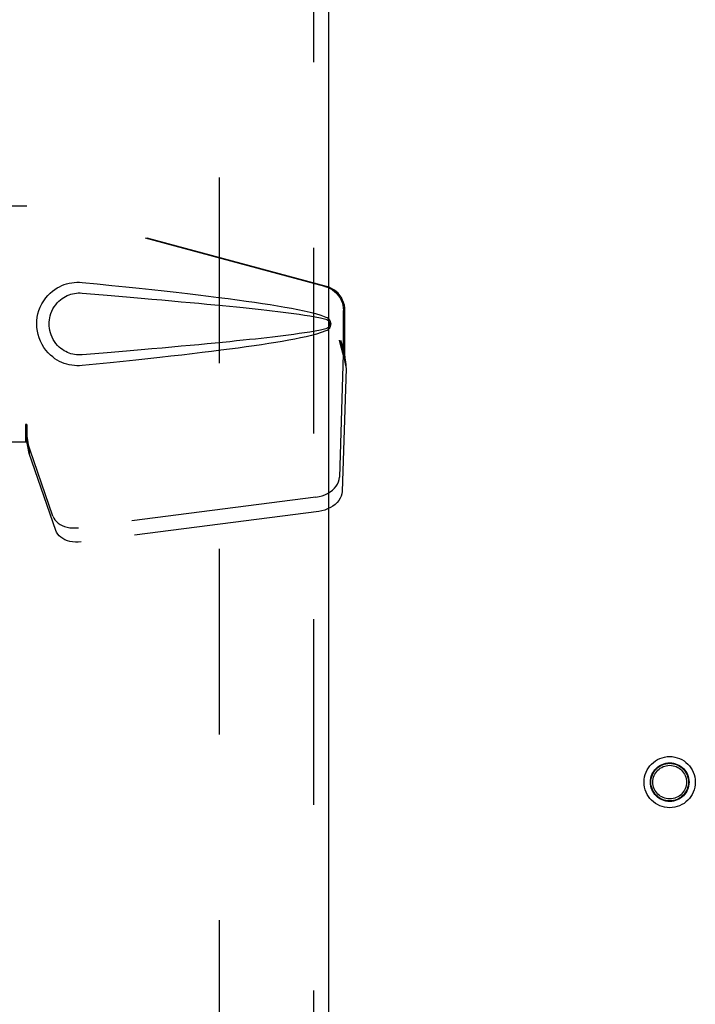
# Model space of a CAD drawing. Header units: inches. Extents: x 0 to 169, y 0 to 109.
# Tile 9 of 23: x 49.93 to 53.3, y 53.8 to 58.72. Entities that reach past the tile are written whole.
import ezdxf

# ---------------------------------------------------------------- set-up
doc = ezdxf.new("R2010")
doc.units = ezdxf.units.IN
doc.header["$LTSCALE"] = 9.280397
doc.header["$MEASUREMENT"] = 0
doc.linetypes.add('HIDDEN', pattern=[0.2, 0.1, -0.1])
doc.layers.add('DEFAULT_2', color=8, linetype='HIDDEN')
doc.layers.add('DOOR_ASSEMBLY_LEFT', color=7, linetype='CONTINUOUS')

msp = doc.modelspace()

# ---------------------------------------------------------------- linework, layer by layer
at = {"layer": 'DEFAULT_2', "color": 8, "linetype": 'HIDDEN'}
msp.add_line((50.9241, 40.2988), (50.9241, 73.7688), dxfattribs=at)
for radius in [0.128, 0.0965, 0.094, 0.084]:
    msp.add_circle((53.1741, 54.9088), radius, dxfattribs=at)
at = {"layer": 'DOOR_ASSEMBLY_LEFT', "color": 8, "linetype": 'HIDDEN'}
for p, q in [((51.3936, 74.2838), (51.3936, 39.7838)), ((49.6406, 57.7888), (49.9615, 57.7888)), ((51.4513, 57.3864), (49.9539, 57.7888)), ((51.459, 57.3864), (49.9615, 57.7888)), ((51.5437, 57.0359), (51.5437, 57.2657)), ((51.5514, 57.0359), (51.5514, 57.2657)), ((51.5219, 57.1175), (51.5437, 57.0359)), ((51.5295, 57.1175), (51.5514, 57.0359)), ((51.5429, 57.0474), (51.5238, 56.4323)), ((51.5429, 57.0474), (51.5565, 56.9763)), ((51.5453, 57.0635), (51.5539, 57.0072)), ((51.5514, 57.0359), (51.5437, 57.0359)), ((51.5539, 57.0072), (51.5549, 56.9964)), ((51.5549, 56.9964), (51.5557, 56.9861)), ((51.5565, 56.9763), (51.5374, 56.3612)), ((51.5557, 56.9861), (51.5565, 56.9763)), ((49.9539, 56.6963), (49.9539, 56.6088)), ((49.9615, 56.6963), (49.9539, 56.6963)), ((49.9615, 56.6963), (49.9615, 56.6088)), ((49.9615, 56.6088), (49.6406, 56.6088)), ((50.092, 56.2383), (49.9601, 56.6221)), ((49.9737, 56.5511), (49.9601, 56.6221)), ((50.1056, 56.1672), (49.9737, 56.5511)), ((51.4063, 56.3332), (50.2188, 56.1807)), ((51.4199, 56.2622), (50.2324, 56.1097))]:
    msp.add_line(p, q, dxfattribs=at)
at = {"layer": 'DOOR_ASSEMBLY_LEFT', "color": 3, "linetype": 'Continuous'}
msp.add_line((51.4686, 74.2838), (51.4686, 39.7838), dxfattribs=at)
at = {"layer": 'DOOR_ASSEMBLY_LEFT', "color": 8, "linetype": 'HIDDEN'}
for points in [[(50.2375, 56.9908), (50.2246, 56.9899), (50.2117, 56.9898), (50.1988, 56.9906), (50.1859, 56.9922), (50.1732, 56.9946), (50.1606, 56.9978), (50.1484, 57.0017), (50.1365, 57.0064), (50.1248, 57.0119), (50.1133, 57.0182), (50.1018, 57.0254), (50.0905, 57.0338), (50.0791, 57.0434), (50.0679, 57.0544), (50.0569, 57.0672), (50.0465, 57.0813), (50.0372, 57.0965), (50.0292, 57.1126), (50.0226, 57.1292), (50.0175, 57.1462), (50.0139, 57.1633), (50.0117, 57.1806), (50.0109, 57.1979), (50.0115, 57.2152), (50.0136, 57.2325), (50.0171, 57.2496), (50.022, 57.2666), (50.0285, 57.2833), (50.0364, 57.2995), (50.0455, 57.3148), (50.0558, 57.329), (50.0668, 57.3419), (50.078, 57.3531), (50.0894, 57.3629), (50.1008, 57.3714), (50.1123, 57.3788), (50.1239, 57.3852), (50.1357, 57.3908), (50.1477, 57.3956), (50.16, 57.3996), (50.1727, 57.4028), (50.1855, 57.4053), (50.1985, 57.4069)], [(50.1985, 57.4069), (50.2115, 57.4077), (50.2245, 57.4076), (50.2375, 57.4068)], [(50.2375, 57.4068), (50.3131, 57.3992), (50.3857, 57.3918), (50.4554, 57.3846), (50.5223, 57.3776), (50.5864, 57.3707), (50.6479, 57.3639), (50.7069, 57.3573), (50.7635, 57.3508), (50.8177, 57.3444), (50.8697, 57.3381), (50.9195, 57.3319), (50.9673, 57.3257), (51.0131, 57.3196), (51.057, 57.3136), (51.0991, 57.3076), (51.1394, 57.3016), (51.178, 57.2956), (51.2149, 57.2895), (51.2502, 57.2834), (51.284, 57.2772), (51.3163, 57.2709), (51.3472, 57.2644), (51.3766, 57.2576), (51.4045, 57.2504), (51.4309, 57.2424), (51.4557, 57.2337)], [(51.4513, 57.3864), (51.4643, 57.3822), (51.4766, 57.3766), (51.4883, 57.3696), (51.4991, 57.3615), (51.5091, 57.3521), (51.5179, 57.3418), (51.5256, 57.3305), (51.532, 57.3185), (51.5371, 57.3059), (51.5407, 57.2928), (51.5429, 57.2794), (51.5437, 57.2657)], [(51.5514, 57.2657), (51.5506, 57.2794), (51.5484, 57.2928), (51.5447, 57.3059), (51.5397, 57.3185), (51.5333, 57.3305), (51.5256, 57.3418), (51.5167, 57.3521), (51.5068, 57.3615), (51.4959, 57.3696), (51.4843, 57.3766), (51.4719, 57.3822), (51.459, 57.3864)], [(50.2375, 57.0443), (50.2281, 57.0438), (50.2187, 57.0439), (50.2093, 57.0446), (50.2, 57.0458), (50.1907, 57.0477), (50.1816, 57.0501), (50.1728, 57.0531), (50.1641, 57.0566), (50.1557, 57.0606), (50.1474, 57.0653), (50.1392, 57.0706), (50.131, 57.0767), (50.1229, 57.0837), (50.1148, 57.0917), (50.1069, 57.1009), (50.0995, 57.111), (50.0929, 57.1218), (50.0872, 57.133), (50.0827, 57.1442), (50.0791, 57.1554), (50.0764, 57.1664), (50.0746, 57.1771), (50.0735, 57.1876), (50.0731, 57.198), (50.0734, 57.2083), (50.0744, 57.2188), (50.076, 57.2295), (50.0786, 57.2403), (50.082, 57.2515), (50.0864, 57.2627), (50.092, 57.274), (50.0984, 57.2849), (50.1058, 57.2952), (50.1136, 57.3046), (50.1217, 57.3128), (50.1299, 57.32), (50.1382, 57.3262), (50.1465, 57.3317), (50.1549, 57.3365), (50.1635, 57.3406), (50.1722, 57.3442), (50.1811, 57.3473), (50.1903, 57.3497), (50.1997, 57.3516), (50.2091, 57.353), (50.2185, 57.3537), (50.228, 57.3538), (50.2375, 57.3533)], [(50.2375, 57.3533), (50.3009, 57.348), (50.3621, 57.3428), (50.4211, 57.3378), (50.478, 57.3329), (50.5328, 57.3281), (50.5856, 57.3235), (50.6364, 57.319), (50.6852, 57.3146), (50.7321, 57.3103), (50.7771, 57.3062), (50.8202, 57.3022), (50.8614, 57.2983), (50.9009, 57.2945), (50.9386, 57.2908), (50.9746, 57.2872), (51.009, 57.2838), (51.0417, 57.2804), (51.073, 57.2771), (51.1032, 57.2739), (51.1322, 57.2707), (51.1605, 57.2675), (51.1881, 57.2643), (51.2153, 57.2611), (51.2422, 57.2578), (51.269, 57.2544), (51.2958, 57.2508), (51.3226, 57.2471), (51.3494, 57.2431), (51.3762, 57.2389), (51.4029, 57.2342), (51.4295, 57.2289), (51.4558, 57.2229)], [(51.4557, 57.2337), (51.4618, 57.2306), (51.467, 57.2268), (51.4716, 57.2221), (51.4752, 57.2168), (51.4779, 57.2112), (51.4795, 57.2052), (51.48, 57.199), (51.4795, 57.1927), (51.478, 57.1867), (51.4754, 57.181), (51.4717, 57.1757), (51.4672, 57.1709), (51.4618, 57.167), (51.4557, 57.1638)], [(51.4558, 57.2229), (51.461, 57.2211), (51.4654, 57.2186), (51.4692, 57.2154), (51.4723, 57.2117), (51.4745, 57.2076), (51.4759, 57.2032), (51.4763, 57.1986), (51.4758, 57.1939), (51.4744, 57.1896), (51.4721, 57.1856), (51.469, 57.182), (51.4652, 57.1788), (51.4609, 57.1764), (51.4559, 57.1746)], [(51.4559, 57.1746), (51.4295, 57.1687), (51.403, 57.1634), (51.3764, 57.1587), (51.3497, 57.1545), (51.3229, 57.1505), (51.2961, 57.1468), (51.2694, 57.1432), (51.2426, 57.1398), (51.2158, 57.1365), (51.1887, 57.1333), (51.1611, 57.1301), (51.1329, 57.1269), (51.1039, 57.1237), (51.0738, 57.1205), (51.0425, 57.1172), (51.0098, 57.1138), (50.9755, 57.1104), (50.9395, 57.1068), (50.9018, 57.1031), (50.8623, 57.0993), (50.821, 57.0954), (50.7778, 57.0914), (50.7328, 57.0873), (50.6859, 57.083), (50.6371, 57.0786), (50.5862, 57.0741), (50.5334, 57.0695), (50.4784, 57.0647), (50.4214, 57.0598), (50.3623, 57.0548), (50.301, 57.0496), (50.2375, 57.0443)], [(51.4557, 57.1638), (51.4331, 57.1558), (51.4091, 57.1485), (51.3838, 57.1417), (51.3572, 57.1354), (51.3294, 57.1293), (51.3002, 57.1234), (51.2699, 57.1177), (51.2381, 57.112), (51.205, 57.1064), (51.1705, 57.1008), (51.1345, 57.0952), (51.0969, 57.0897), (51.0579, 57.0841), (51.0172, 57.0785), (50.9748, 57.0728), (50.9307, 57.0671), (50.8847, 57.0613), (50.8369, 57.0555), (50.7871, 57.0495), (50.7353, 57.0435), (50.6814, 57.0374), (50.6253, 57.0311), (50.5668, 57.0247), (50.5061, 57.0182), (50.4428, 57.0116), (50.377, 57.0048), (50.3086, 56.9979), (50.2375, 56.9908)], [(51.5219, 57.1175), (51.5272, 57.098), (51.5325, 57.0788), (51.5379, 57.0599), (51.5434, 57.0415), (51.5487, 57.024), (51.5539, 57.0072)], [(51.5295, 57.1175), (51.5321, 57.108), (51.5348, 57.0985), (51.5374, 57.0893), (51.5401, 57.0803), (51.5427, 57.0717), (51.5453, 57.0635)], [(51.5453, 57.0635), (51.5449, 57.0606), (51.5445, 57.0579), (51.5441, 57.0551), (51.5438, 57.0525), (51.5434, 57.0499), (51.5429, 57.0474)], [(49.9539, 56.6963), (49.9564, 56.676), (49.959, 56.656), (49.9617, 56.6363), (49.9643, 56.6173), (49.9709, 56.5708)], [(49.9615, 56.6963), (49.9614, 56.686), (49.9613, 56.6758)], [(49.9613, 56.6758), (49.9611, 56.656), (49.9609, 56.6467), (49.9607, 56.6377)], [(49.9683, 56.5892), (49.9668, 56.6002), (49.9646, 56.6176), (49.963, 56.6336), (49.9618, 56.6481), (49.9613, 56.6609), (49.9612, 56.6685)], [(49.9607, 56.6377), (49.9606, 56.6323), (49.9605, 56.6296), (49.9604, 56.6271), (49.9603, 56.6245), (49.9601, 56.6221)], [(49.9709, 56.5708), (49.973, 56.5558), (49.9737, 56.5511)], [(51.4063, 56.3332), (51.4218, 56.3359), (51.4367, 56.3399), (51.4511, 56.3452), (51.4647, 56.3517), (51.4774, 56.3594), (51.4888, 56.368), (51.4988, 56.3775), (51.5074, 56.3877), (51.5142, 56.3984), (51.5193, 56.4096), (51.5225, 56.4208), (51.5238, 56.4323)], [(51.5374, 56.3612), (51.536, 56.3498), (51.5328, 56.3385), (51.5277, 56.3274), (51.5209, 56.3167), (51.5124, 56.3065), (51.5023, 56.297), (51.4909, 56.2884), (51.4783, 56.2807), (51.4646, 56.2742), (51.4502, 56.2689), (51.4353, 56.2649), (51.4199, 56.2622)], [(50.092, 56.2383), (50.0962, 56.2286), (50.1019, 56.2196), (50.1091, 56.2112), (50.1177, 56.2037), (50.1275, 56.197), (50.1384, 56.1912), (50.1504, 56.1866), (50.1631, 56.183), (50.1765, 56.1807), (50.1904, 56.1795), (50.2045, 56.1795), (50.2188, 56.1807)], [(50.2324, 56.1097), (50.218, 56.1084), (50.2039, 56.1084), (50.1901, 56.1096), (50.1767, 56.112), (50.1639, 56.1155), (50.152, 56.1202), (50.141, 56.1259), (50.1312, 56.1326), (50.1227, 56.1402), (50.1155, 56.1486), (50.1098, 56.1576), (50.1056, 56.1672)]]:
    msp.add_lwpolyline(points, dxfattribs=at)

doc.saveas('drawing.dxf')
